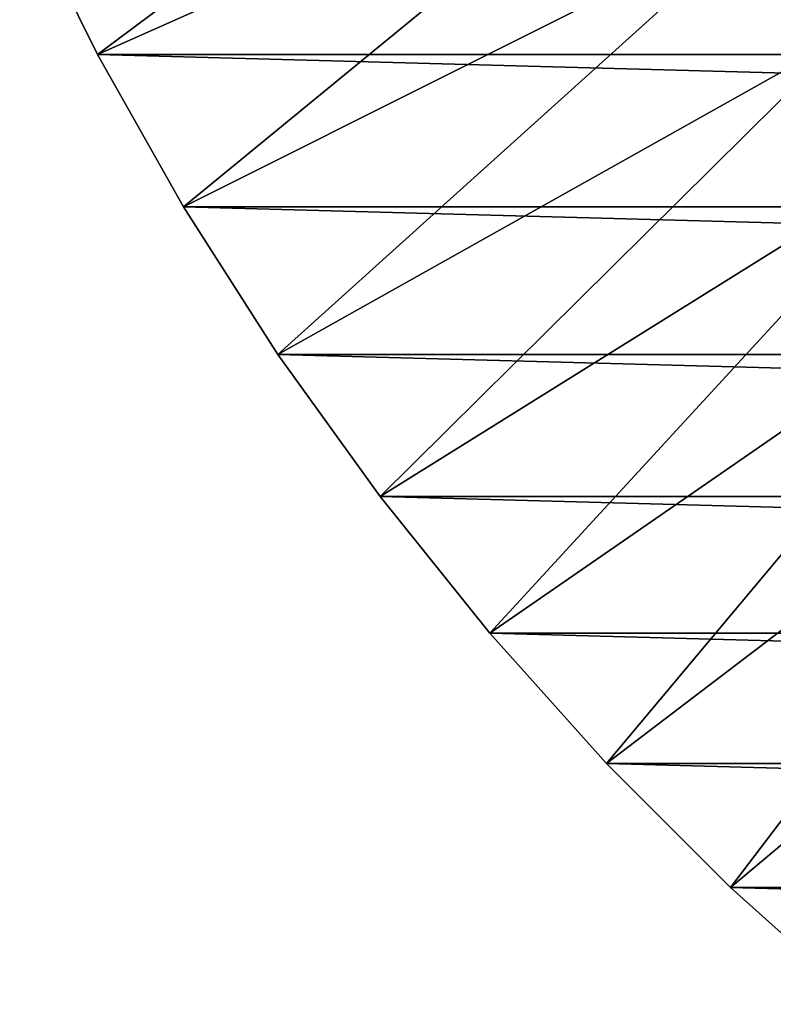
# Model space of a CAD drawing. Header units: metres. Extents: x -25 to 70, y -235 to 25.
# Tile 21 of 89: x -23.01 to -17.1, y -19.32 to -11.6. Entities that reach past the tile are written whole.
import ezdxf

# ---------------------------------------------------------------- set-up
doc = ezdxf.new("R2010")
doc.units = ezdxf.units.M
doc.layers.add('solid_10481012', color=7, linetype='CONTINUOUS')

msp = doc.modelspace()

# ---------------------------------------------------------------- linework, layer by layer
at = {"layer": 'solid_10481012'}
for points in [[(-18.268497, -8.797645, 145.241302), (-23.00703, -10.6442), (-22.397039, -11.874133)], [(-17.746469, -9.808127, 145.241302), (-18.268497, -8.797645, 145.241302), (-22.397039, -11.874133)], [(-17.233427, -10.82848, 146.860336), (-15.912662, -12.689924, 146.860336), (-12.757652, -8.807076, 287.482422)], [(-17.746469, -9.808127, 145.241302), (-22.397039, -11.874133), (-21.721331, -13.069289)], [(-17.168606, -10.787749, 145.241302), (-17.746469, -9.808127, 145.241302), (-21.721331, -13.069289)], [(-17.169212, -10.330372, 145.784256), (-15.951655, -12.126133, 145.784256), (-17.031288, -10.247386, 145.906494)], [(-17.276484, -10.394915, 145.62558), (-16.051319, -12.201896, 145.62558), (-17.169212, -10.330372, 145.784256)], [(-16.051319, -12.201896, 145.62558), (-15.951655, -12.126133, 145.784256), (-17.169212, -10.330372, 145.784256)], [(-17.346254, -10.436895, 145.440598), (-16.116142, -12.251173, 145.440598), (-17.276484, -10.394915, 145.62558)], [(-16.116142, -12.251173, 145.440598), (-16.051319, -12.201896, 145.62558), (-17.276484, -10.394915, 145.62558)], [(-17.346254, -10.436895, 145.440598), (-17.168606, -10.787749, 145.241302), (-16.536722, -11.73343, 145.241302)], [(-17.346254, -10.436895, 145.440598), (-16.536722, -11.73343, 145.241302), (-16.116142, -12.251173, 145.440598)], [(22.397039, -11.874133), (-22.397039, -11.874133), (-23.00703, -10.6442)], [(23.00703, -10.6442), (22.397039, -11.874133), (-23.00703, -10.6442)], [(-17.168606, -10.787749, 145.241302), (-21.721331, -13.069289), (-20.981876, -14.22615)], [(-16.536722, -11.73343, 145.241302), (-17.168606, -10.787749, 145.241302), (-20.981876, -14.22615)], [(-16.836023, -11.415107, 146.765198), (-15.912662, -12.689924, 146.860336), (-17.233427, -10.82848, 146.860336)], [(-16.536722, -11.73343, 145.241302), (-20.981876, -14.22615), (-20.180984, -15.341129)], [(-15.852808, -12.642193, 145.241302), (-16.536722, -11.73343, 145.241302), (-20.180984, -15.341129)], [(21.721331, -13.069289), (-21.721331, -13.069289), (-22.397039, -11.874133)], [(22.397039, -11.874133), (21.721331, -13.069289), (-22.397039, -11.874133)], [(-15.852808, -12.642193, 145.241302), (-20.180984, -15.341129), (-19.32082, -16.41123)], [(-15.119016, -13.511178, 145.241302), (-15.852808, -12.642193, 145.241302), (-19.32082, -16.41123)], [(20.981876, -14.22615), (-20.981876, -14.22615), (-21.721331, -13.069289)], [(21.721331, -13.069289), (20.981876, -14.22615), (-21.721331, -13.069289)], [(-15.119016, -13.511178, 145.241302), (-19.32082, -16.41123), (-18.403963, -17.433207)], [(-14.337652, -14.337652, 145.241302), (-15.119016, -13.511178, 145.241302), (-18.403963, -17.433207)], [(20.180984, -15.341129), (-20.180984, -15.341129), (-20.981876, -14.22615)], [(20.981876, -14.22615), (20.180984, -15.341129), (-20.981876, -14.22615)], [(-14.337652, -14.337652, 145.241302), (-18.403963, -17.433207), (-17.433207, -18.403959)], [(-13.511178, -15.119016, 145.241302), (-14.337652, -14.337652, 145.241302), (-17.433207, -18.403959)], [(-13.511178, -15.119016, 145.241302), (-17.433207, -18.403959), (-16.41123, -19.320818)], [(19.32082, -16.41123), (-19.32082, -16.41123), (-20.180984, -15.341129)], [(20.180984, -15.341129), (19.32082, -16.41123), (-20.180984, -15.341129)], [(18.403963, -17.433207), (-18.403963, -17.433207), (-19.32082, -16.41123)], [(19.32082, -16.41123), (18.403963, -17.433207), (-19.32082, -16.41123)], [(17.433207, -18.403959), (-17.433207, -18.403959), (-18.403963, -17.433207)], [(18.403963, -17.433207), (17.433207, -18.403959), (-18.403963, -17.433207)], [(16.41123, -19.320818), (-16.41123, -19.320818), (-17.433207, -18.403959)], [(17.433207, -18.403959), (16.41123, -19.320818), (-17.433207, -18.403959)]]:
    msp.add_3dface(points, dxfattribs=at)

doc.saveas('drawing.dxf')
